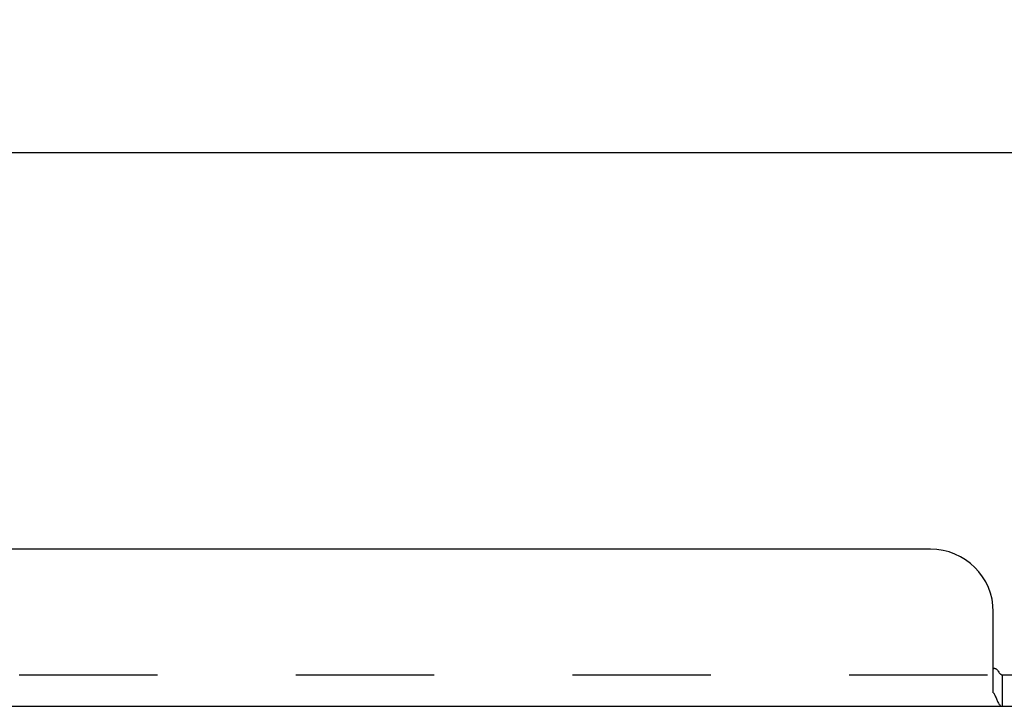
# Model space of a CAD drawing. Header units: inches. Extents: x 0 to 100, y 0 to 65.
# Tile 101 of 121: x 66.04 to 69.96, y 53.47 to 56.2. Entities that reach past the tile are written whole.
import ezdxf

# ---------------------------------------------------------------- set-up
doc = ezdxf.new("R2010")
doc.units = ezdxf.units.IN
doc.header["$LTSCALE"] = 5.5
doc.header["$MEASUREMENT"] = 0
doc.linetypes.add('HIDDEN', pattern=[0.2, 0.1, -0.1])
doc.layers.get('0').update_dxf_attribs({"linetype": 'CONTINUOUS'})
doc.layers.add('DEFAULT_2', color=8, linetype='HIDDEN')
doc.layers.add('DIMENSIONS', color=7, linetype='CONTINUOUS')
doc.styles.get("Standard").update_dxf_attribs({"font": 'arial.ttf'})
doc.dimstyles.new('DIMSTYLE_1', dxfattribs={"dimtxt": 0.441176, "dimasz": 0.588235, "dimexe": 0.09, "dimexo": 0.07, "dimgap": 0.0375, "dimtad": 0, "dimtih": 1, "dimtoh": 1, "dimzin": 4, "dimdsep": 46, "dimtxsty": 'Standard', "dimblk": '_FILLED', "dimblk1": '_FILLED', "dimblk2": '_FILLED', "dimcen": 0.09, "dimadec": 3, "dimazin": 1, "dimtfac": 1, "dimtdec": 3, "dimtofl": 0, "dimtmove": 0, "dimatfit": 3, "dimldrblk": '_FILLED', "dimfxl": 0, "dimtolj": 1, "dimtzin": 4, "dimarcsym": 0})

# ---------------------------------------------------------------- blocks, each defined once
blk = doc.blocks.new('_FILLED')
at = {"color": 0, "linetype": 'ByBlock'}
blk.add_solid([(0, 0), (-1, 0.2), (-1, -0.2)], dxfattribs=at)
blk = doc.blocks.new('*D13')
at = {"layer": 'DIMENSIONS', "color": 2, "linetype": 'Continuous'}
for p, q in [((16.5471, 54.9431), (16.5471, 56.198)), ((74.3391, 54.9431), (74.3391, 56.198)), ((16.5471, 55.6686), (43.7514, 55.6686)), ((74.3391, 55.6686), (47.1348, 55.6686))]:
    blk.add_line(p, q, dxfattribs=at)
at = {"layer": 'DIMENSIONS', "color": 2, "linetype": 'Continuous', "xscale": 0.5882352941, "yscale": 0.5882352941, "zscale": 0.5882352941, "rotation": 180}
blk.add_blockref('_FILLED', (16.5471, 55.6686), dxfattribs=at)
at = {"layer": 'DIMENSIONS', "color": 2, "linetype": 'Continuous', "xscale": 0.5882352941, "yscale": 0.5882352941, "zscale": 0.5882352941}
blk.add_blockref('_FILLED', (74.3391, 55.6686), dxfattribs=at)
at = {"layer": 'DIMENSIONS', "color": 2, "linetype": 'Continuous', "insert": (45.4431, 55.8892), "char_height": 0.44118, "width": 2.94227, "attachment_point": 2, "line_spacing_factor": 0.9}
blk.add_mtext('57.79 REF', dxfattribs=at)

msp = doc.modelspace()

# ---------------------------------------------------------------- linework, layer by layer
at = {"color": 3, "linetype": 'Continuous'}
for p, q in [((69.6619, 54.0934), (65.7869, 54.0934)), ((69.9119, 53.5223), (69.9119, 53.8434)), ((19.0994, 53.4684), (71.7869, 53.4684))]:
    msp.add_line(p, q, dxfattribs=at)
at = {"color": 7, "linetype": 'Continuous'}
for q in [(71.7869, 53.5934), (69.9472, 53.4684)]:
    msp.add_line((69.9472, 53.5934), q, dxfattribs=at)
for points in [[(69.9119, 53.6189), (69.9137, 53.6193), (69.9154, 53.6194), (69.917, 53.6194), (69.9186, 53.6191), (69.9201, 53.6187), (69.9217, 53.618), (69.9232, 53.6171), (69.9247, 53.6159), (69.9262, 53.6146), (69.9276, 53.6131), (69.9289, 53.6115), (69.9303, 53.6097), (69.9316, 53.6079)], [(69.9316, 53.6079), (69.9343, 53.604), (69.9356, 53.602), (69.9371, 53.6001), (69.9385, 53.5984), (69.94, 53.5968), (69.9415, 53.5955), (69.9429, 53.5946), (69.9444, 53.5939), (69.9458, 53.5935), (69.9472, 53.5934)]]:
    msp.add_lwpolyline(points, dxfattribs=at)
at = {"color": 3, "linetype": 'Continuous'}
for points in [[(69.9119, 53.5223), (69.9135, 53.5203), (69.915, 53.518), (69.9166, 53.5152), (69.9182, 53.5122), (69.9197, 53.5089), (69.9213, 53.5054), (69.9228, 53.5018), (69.9258, 53.4945)], [(69.9258, 53.4945), (69.9274, 53.491), (69.9289, 53.4876), (69.9304, 53.4844), (69.932, 53.4814), (69.9336, 53.4787), (69.9354, 53.4759), (69.9373, 53.4736), (69.9392, 53.4717), (69.941, 53.4703), (69.9427, 53.4694), (69.9444, 53.4688), (69.9459, 53.4685), (69.9472, 53.4684)]]:
    msp.add_lwpolyline(points, dxfattribs=at)
msp.add_arc((69.6619, 53.8434), 0.25, 0, 90, dxfattribs=at)
at = {"layer": 'DEFAULT_2', "color": 8, "linetype": 'HIDDEN'}
for p, q in [((69.9119, 53.6189), (69.9137, 53.6193)), ((69.9217, 53.618), (69.9232, 53.6171)), ((69.94, 53.5968), (69.9415, 53.5955)), ((69.9429, 53.5946), (69.9444, 53.5939)), ((20.939, 53.5934), (69.9472, 53.5934)), ((69.9458, 53.5935), (69.9472, 53.5934)), ((69.9304, 53.4844), (69.932, 53.4814))]:
    msp.add_line(p, q, dxfattribs=at)
for points in [[(69.9137, 53.6193), (69.9154, 53.6194), (69.917, 53.6194), (69.9186, 53.6191), (69.9201, 53.6187)], [(69.9247, 53.6159), (69.9262, 53.6146), (69.9276, 53.6131), (69.9289, 53.6115), (69.9303, 53.6097), (69.9316, 53.6079)], [(69.9356, 53.602), (69.9371, 53.6001), (69.9385, 53.5984), (69.94, 53.5968)], [(69.9119, 53.5223), (69.9135, 53.5203), (69.915, 53.518), (69.9166, 53.5152), (69.9182, 53.5122), (69.9197, 53.5089), (69.9213, 53.5054), (69.9228, 53.5018)], [(69.9354, 53.4759), (69.9373, 53.4736), (69.9392, 53.4717), (69.941, 53.4703), (69.9427, 53.4694)]]:
    msp.add_lwpolyline(points, dxfattribs=at)

# ---------------------------------------------------------------- dimensions: what is measured, and where the dimension line sits
at = {"layer": 'DIMENSIONS', "color": 2, "linetype": 'Continuous'}
dim = msp.add_linear_dim(base=(74.3391, 55.6686), p1=(16.5471, 54.8731), p2=(74.3391, 54.8731), text='<> REF', dimstyle='DIMSTYLE_1', dxfattribs=at)
dim.commit()
dim.dimension.update_dxf_attribs({"geometry": '*D13', "text_midpoint": (45.4431, 55.6686), "dimtype": 160})

doc.saveas('drawing.dxf')
